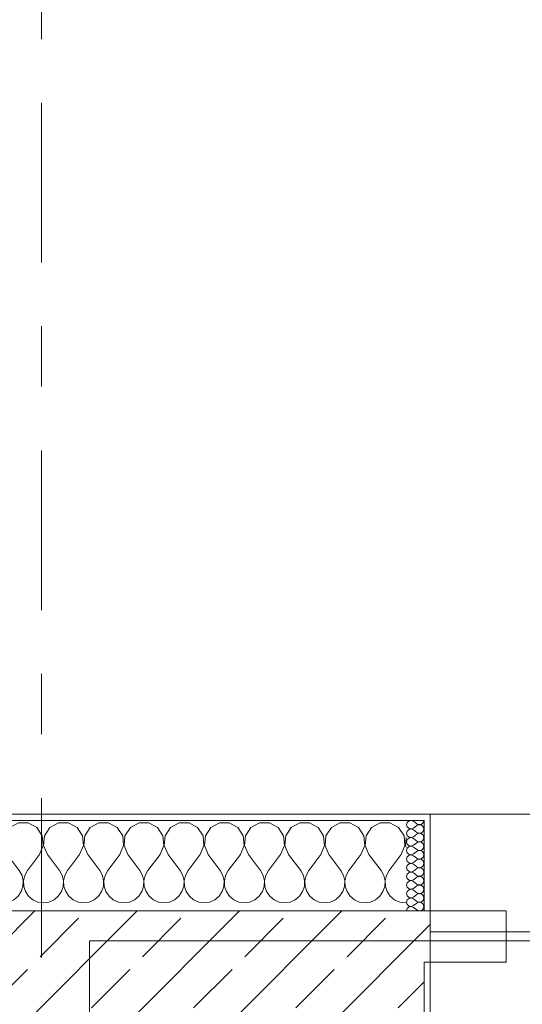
# Model space of a CAD drawing. Header units: metres. Extents: x -3.6 to 84.5, y -11 to 16.8.
# Tile 61 of 225: x 11.3 to 12.1, y 13.5 to 15.2. Entities that reach past the tile are written whole.
import ezdxf

# ---------------------------------------------------------------- set-up
doc = ezdxf.new("R2010")
doc.units = ezdxf.units.M
doc.header["$MEASUREMENT"] = 0
doc.linetypes.add('Strichlinie doppelt', pattern=[0.546806, 0.264583, -0.105833, 0.070556, -0.105833])
for name, color, linetype in [('451 - Universal.Achsen Raster', 7, 'Continuous'), ('604 - Struktur.Wand Aussen', 7, 'Continuous'), ('610 - Struktur.Treppe_ Rampe', 7, 'Continuous'), ('613 - Struktur.Fassade', 7, 'Continuous')]:
    doc.layers.add(name, color=color, linetype=linetype)
pattern_1 = [(0, (0, 0), (0, 0.08660254), [0, -0.05]), (0, (0.025, 0.0433), (0, 0.08660254), [0, -0.05])]

# ---------------------------------------------------------------- blocks, each defined once
blk = doc.blocks.new('*X17')
at = {"layer": '604 - Struktur.Wand Aussen', "color": 7, "linetype": 'Continuous', "lineweight": 5}
for p, q in [((10.7748, 13.8407), (10.76, 13.8407)), ((10.7891, 13.833), (10.7748, 13.8407)), ((10.7981, 13.8195), (10.7891, 13.833)), ((10.8109, 13.833), (10.8019, 13.8195)), ((10.8252, 13.8407), (10.8109, 13.833)), ((10.8415, 13.8407), (10.8252, 13.8407)), ((10.8558, 13.833), (10.8415, 13.8407)), ((10.8648, 13.8195), (10.8558, 13.833)), ((10.8776, 13.833), (10.8686, 13.8195)), ((10.8919, 13.8407), (10.8776, 13.833)), ((10.9081, 13.8407), (10.8919, 13.8407)), ((10.9224, 13.833), (10.9081, 13.8407)), ((10.9314, 13.8195), (10.9224, 13.833)), ((10.9442, 13.833), (10.9352, 13.8195)), ((10.9585, 13.8407), (10.9442, 13.833)), ((10.9748, 13.8407), (10.9585, 13.8407)), ((10.9891, 13.833), (10.9748, 13.8407)), ((10.9981, 13.8195), (10.9891, 13.833)), ((11.0109, 13.833), (11.0019, 13.8195)), ((11.0252, 13.8407), (11.0109, 13.833)), ((11.0415, 13.8407), (11.0252, 13.8407)), ((11.0558, 13.833), (11.0415, 13.8407)), ((11.0648, 13.8195), (11.0558, 13.833)), ((11.0776, 13.833), (11.0686, 13.8195)), ((11.0919, 13.8407), (11.0776, 13.833)), ((11.1081, 13.8407), (11.0919, 13.8407)), ((11.1224, 13.833), (11.1081, 13.8407)), ((11.1314, 13.8195), (11.1224, 13.833)), ((11.1442, 13.833), (11.1352, 13.8195)), ((11.1585, 13.8407), (11.1442, 13.833)), ((11.1748, 13.8407), (11.1585, 13.8407)), ((11.1891, 13.833), (11.1748, 13.8407)), ((11.1981, 13.8195), (11.1891, 13.833)), ((11.2109, 13.833), (11.2019, 13.8195)), ((11.2252, 13.8407), (11.2109, 13.833)), ((11.2415, 13.8407), (11.2252, 13.8407)), ((11.2558, 13.833), (11.2415, 13.8407)), ((11.2648, 13.8195), (11.2558, 13.833)), ((11.2776, 13.833), (11.2686, 13.8195)), ((11.2919, 13.8407), (11.2776, 13.833)), ((11.3081, 13.8407), (11.2919, 13.8407)), ((11.3224, 13.833), (11.3081, 13.8407)), ((11.3314, 13.8195), (11.3224, 13.833)), ((11.3442, 13.833), (11.3352, 13.8195)), ((11.3585, 13.8407), (11.3442, 13.833)), ((11.3748, 13.8407), (11.3585, 13.8407)), ((11.3891, 13.833), (11.3748, 13.8407)), ((11.3981, 13.8195), (11.3891, 13.833)), ((11.4109, 13.833), (11.4019, 13.8195)), ((11.4252, 13.8407), (11.4109, 13.833)), ((11.4415, 13.8407), (11.4252, 13.8407)), ((11.4558, 13.833), (11.4415, 13.8407)), ((11.4648, 13.8195), (11.4558, 13.833)), ((11.4776, 13.833), (11.4686, 13.8195)), ((11.4919, 13.8407), (11.4776, 13.833)), ((11.5081, 13.8407), (11.4919, 13.8407)), ((11.5224, 13.833), (11.5081, 13.8407)), ((11.5314, 13.8195), (11.5224, 13.833)), ((11.5442, 13.833), (11.5352, 13.8195)), ((11.5585, 13.8407), (11.5442, 13.833)), ((11.5748, 13.8407), (11.5585, 13.8407)), ((11.5891, 13.833), (11.5748, 13.8407)), ((11.5981, 13.8195), (11.5891, 13.833)), ((11.6109, 13.833), (11.6019, 13.8195)), ((11.6252, 13.8407), (11.6109, 13.833)), ((11.6415, 13.8407), (11.6252, 13.8407)), ((11.6558, 13.833), (11.6415, 13.8407)), ((11.6648, 13.8195), (11.6558, 13.833)), ((11.6776, 13.833), (11.6686, 13.8195)), ((11.6919, 13.8407), (11.6776, 13.833)), ((11.7081, 13.8407), (11.6919, 13.8407)), ((11.7224, 13.833), (11.7081, 13.8407)), ((11.7314, 13.8195), (11.7224, 13.833)), ((11.7442, 13.833), (11.7352, 13.8195)), ((11.7585, 13.8407), (11.7442, 13.833)), ((11.7748, 13.8407), (11.7585, 13.8407)), ((11.7891, 13.833), (11.7748, 13.8407)), ((11.7981, 13.8195), (11.7891, 13.833)), ((11.8109, 13.833), (11.8019, 13.8195)), ((11.8252, 13.8407), (11.8109, 13.833)), ((11.8415, 13.8407), (11.8252, 13.8407)), ((11.8558, 13.833), (11.8415, 13.8407)), ((11.8648, 13.8195), (11.8558, 13.833)), ((11.8776, 13.833), (11.8686, 13.8195)), ((11.8919, 13.8407), (11.8776, 13.833)), ((11.9081, 13.8407), (11.8919, 13.8407)), ((11.9224, 13.833), (11.9081, 13.8407)), ((11.9314, 13.8195), (11.9224, 13.833)), ((10.7996, 13.8033), (10.7981, 13.8195)), ((10.8019, 13.8195), (10.8004, 13.8033)), ((10.8663, 13.8033), (10.8648, 13.8195)), ((10.8686, 13.8195), (10.867, 13.8033)), ((10.933, 13.8033), (10.9314, 13.8195)), ((10.9352, 13.8195), (10.9337, 13.8033)), ((10.9996, 13.8033), (10.9981, 13.8195)), ((11.0019, 13.8195), (11.0004, 13.8033)), ((11.0663, 13.8033), (11.0648, 13.8195)), ((11.0686, 13.8195), (11.067, 13.8033)), ((11.133, 13.8033), (11.1314, 13.8195)), ((11.1352, 13.8195), (11.1337, 13.8033)), ((11.1996, 13.8033), (11.1981, 13.8195)), ((11.2019, 13.8195), (11.2004, 13.8033)), ((11.2663, 13.8033), (11.2648, 13.8195)), ((11.2686, 13.8195), (11.267, 13.8033)), ((11.333, 13.8033), (11.3314, 13.8195)), ((11.3352, 13.8195), (11.3337, 13.8033)), ((11.3996, 13.8033), (11.3981, 13.8195)), ((11.4019, 13.8195), (11.4004, 13.8033)), ((11.4663, 13.8033), (11.4648, 13.8195)), ((11.4686, 13.8195), (11.467, 13.8033)), ((11.533, 13.8033), (11.5314, 13.8195)), ((11.5352, 13.8195), (11.5337, 13.8033)), ((11.5996, 13.8033), (11.5981, 13.8195)), ((11.6019, 13.8195), (11.6004, 13.8033)), ((11.6663, 13.8033), (11.6648, 13.8195)), ((11.6686, 13.8195), (11.667, 13.8033)), ((11.733, 13.8033), (11.7314, 13.8195)), ((11.7352, 13.8195), (11.7337, 13.8033)), ((11.7996, 13.8033), (11.7981, 13.8195)), ((11.8019, 13.8195), (11.8004, 13.8033)), ((11.8663, 13.8033), (11.8648, 13.8195)), ((11.8686, 13.8195), (11.867, 13.8033)), ((11.933, 13.8033), (11.9314, 13.8195)), ((11.935, 13.8167), (11.9337, 13.8033)), ((10.7933, 13.7883), (10.7996, 13.8033)), ((10.8004, 13.8033), (10.8067, 13.7883)), ((10.86, 13.7883), (10.8663, 13.8033)), ((10.867, 13.8033), (10.8733, 13.7883)), ((10.9267, 13.7883), (10.933, 13.8033)), ((10.9337, 13.8033), (10.94, 13.7883)), ((10.9933, 13.7883), (10.9996, 13.8033)), ((11.0004, 13.8033), (11.0067, 13.7883)), ((11.06, 13.7883), (11.0663, 13.8033)), ((11.067, 13.8033), (11.0733, 13.7883)), ((11.1267, 13.7883), (11.133, 13.8033)), ((11.1337, 13.8033), (11.14, 13.7883)), ((11.1933, 13.7883), (11.1996, 13.8033)), ((11.2004, 13.8033), (11.2067, 13.7883)), ((11.26, 13.7883), (11.2663, 13.8033)), ((11.267, 13.8033), (11.2733, 13.7883)), ((11.3267, 13.7883), (11.333, 13.8033)), ((11.3337, 13.8033), (11.34, 13.7883)), ((11.3933, 13.7883), (11.3996, 13.8033)), ((11.4004, 13.8033), (11.4067, 13.7883)), ((11.46, 13.7883), (11.4663, 13.8033)), ((11.467, 13.8033), (11.4733, 13.7883)), ((11.5267, 13.7883), (11.533, 13.8033)), ((11.5337, 13.8033), (11.54, 13.7883)), ((11.5933, 13.7883), (11.5996, 13.8033)), ((11.6004, 13.8033), (11.6067, 13.7883)), ((11.66, 13.7883), (11.6663, 13.8033)), ((11.667, 13.8033), (11.6733, 13.7883)), ((11.7267, 13.7883), (11.733, 13.8033)), ((11.7337, 13.8033), (11.74, 13.7883)), ((11.7933, 13.7883), (11.7996, 13.8033)), ((11.8004, 13.8033), (11.8067, 13.7883)), ((11.86, 13.7883), (11.8663, 13.8033)), ((11.867, 13.8033), (11.8733, 13.7883)), ((11.9267, 13.7883), (11.933, 13.8033)), ((11.9337, 13.8033), (11.935, 13.8003)), ((10.7933, 13.7883), (10.7733, 13.7617)), ((10.8067, 13.7883), (10.8267, 13.7617)), ((10.86, 13.7883), (10.84, 13.7617)), ((10.8733, 13.7883), (10.8933, 13.7617)), ((10.9267, 13.7883), (10.9067, 13.7617)), ((10.94, 13.7883), (10.96, 13.7617)), ((10.9933, 13.7883), (10.9733, 13.7617)), ((11.0067, 13.7883), (11.0267, 13.7617)), ((11.06, 13.7883), (11.04, 13.7617)), ((11.0733, 13.7883), (11.0933, 13.7617)), ((11.1267, 13.7883), (11.1067, 13.7617)), ((11.14, 13.7883), (11.16, 13.7617)), ((11.1933, 13.7883), (11.1733, 13.7617)), ((11.2067, 13.7883), (11.2267, 13.7617)), ((11.26, 13.7883), (11.24, 13.7617)), ((11.2733, 13.7883), (11.2933, 13.7617)), ((11.3267, 13.7883), (11.3067, 13.7617)), ((11.34, 13.7883), (11.36, 13.7617)), ((11.3933, 13.7883), (11.3733, 13.7617)), ((11.4067, 13.7883), (11.4267, 13.7617)), ((11.46, 13.7883), (11.44, 13.7617)), ((11.4733, 13.7883), (11.4933, 13.7617)), ((11.5267, 13.7883), (11.5067, 13.7617)), ((11.54, 13.7883), (11.56, 13.7617)), ((11.5933, 13.7883), (11.5733, 13.7617)), ((11.6067, 13.7883), (11.6267, 13.7617)), ((11.66, 13.7883), (11.64, 13.7617)), ((11.6733, 13.7883), (11.6933, 13.7617)), ((11.7267, 13.7883), (11.7067, 13.7617)), ((11.74, 13.7883), (11.76, 13.7617)), ((11.7933, 13.7883), (11.7733, 13.7617)), ((11.8067, 13.7883), (11.8267, 13.7617)), ((11.86, 13.7883), (11.84, 13.7617)), ((11.8733, 13.7883), (11.8933, 13.7617)), ((11.9267, 13.7883), (11.9067, 13.7617)), ((10.7645, 13.7536), (10.76, 13.7617)), ((10.7665, 13.7447), (10.7645, 13.7536)), ((10.7689, 13.7536), (10.7668, 13.7447)), ((10.7733, 13.7617), (10.7689, 13.7536)), ((10.8311, 13.7536), (10.8267, 13.7617)), ((10.8332, 13.7447), (10.8311, 13.7536)), ((10.8355, 13.7536), (10.8335, 13.7447)), ((10.84, 13.7617), (10.8355, 13.7536)), ((10.8978, 13.7536), (10.8933, 13.7617)), ((10.8999, 13.7447), (10.8978, 13.7536)), ((10.9022, 13.7536), (10.9001, 13.7447)), ((10.9067, 13.7617), (10.9022, 13.7536)), ((10.9645, 13.7536), (10.96, 13.7617)), ((10.9665, 13.7447), (10.9645, 13.7536)), ((10.9689, 13.7536), (10.9668, 13.7447)), ((10.9733, 13.7617), (10.9689, 13.7536)), ((11.0311, 13.7536), (11.0267, 13.7617)), ((11.0332, 13.7447), (11.0311, 13.7536)), ((11.0355, 13.7536), (11.0335, 13.7447)), ((11.04, 13.7617), (11.0355, 13.7536)), ((11.0978, 13.7536), (11.0933, 13.7617)), ((11.0999, 13.7447), (11.0978, 13.7536)), ((11.1022, 13.7536), (11.1001, 13.7447)), ((11.1067, 13.7617), (11.1022, 13.7536)), ((11.1645, 13.7536), (11.16, 13.7617)), ((11.1665, 13.7447), (11.1645, 13.7536)), ((11.1689, 13.7536), (11.1668, 13.7447)), ((11.1733, 13.7617), (11.1689, 13.7536)), ((11.2311, 13.7536), (11.2267, 13.7617)), ((11.2332, 13.7447), (11.2311, 13.7536)), ((11.2355, 13.7536), (11.2335, 13.7447)), ((11.24, 13.7617), (11.2355, 13.7536)), ((11.2978, 13.7536), (11.2933, 13.7617)), ((11.2999, 13.7447), (11.2978, 13.7536)), ((11.3022, 13.7536), (11.3001, 13.7447)), ((11.3067, 13.7617), (11.3022, 13.7536)), ((11.3645, 13.7536), (11.36, 13.7617)), ((11.3665, 13.7447), (11.3645, 13.7536)), ((11.3689, 13.7536), (11.3668, 13.7447)), ((11.3733, 13.7617), (11.3689, 13.7536)), ((11.4311, 13.7536), (11.4267, 13.7617)), ((11.4332, 13.7447), (11.4311, 13.7536)), ((11.4355, 13.7536), (11.4335, 13.7447)), ((11.44, 13.7617), (11.4355, 13.7536)), ((11.4978, 13.7536), (11.4933, 13.7617)), ((11.4999, 13.7447), (11.4978, 13.7536)), ((11.5022, 13.7536), (11.5001, 13.7447)), ((11.5067, 13.7617), (11.5022, 13.7536)), ((11.5645, 13.7536), (11.56, 13.7617)), ((11.5665, 13.7447), (11.5645, 13.7536)), ((11.5689, 13.7536), (11.5668, 13.7447)), ((11.5733, 13.7617), (11.5689, 13.7536)), ((11.6311, 13.7536), (11.6267, 13.7617)), ((11.6332, 13.7447), (11.6311, 13.7536)), ((11.6355, 13.7536), (11.6335, 13.7447)), ((11.64, 13.7617), (11.6355, 13.7536)), ((11.6978, 13.7536), (11.6933, 13.7617)), ((11.6999, 13.7447), (11.6978, 13.7536)), ((11.7022, 13.7536), (11.7001, 13.7447)), ((11.7067, 13.7617), (11.7022, 13.7536)), ((11.7645, 13.7536), (11.76, 13.7617)), ((11.7665, 13.7447), (11.7645, 13.7536)), ((11.7689, 13.7536), (11.7668, 13.7447)), ((11.7733, 13.7617), (11.7689, 13.7536)), ((11.8311, 13.7536), (11.8267, 13.7617)), ((11.8332, 13.7447), (11.8311, 13.7536)), ((11.8355, 13.7536), (11.8335, 13.7447)), ((11.84, 13.7617), (11.8355, 13.7536)), ((11.8978, 13.7536), (11.8933, 13.7617)), ((11.8999, 13.7447), (11.8978, 13.7536)), ((11.9022, 13.7536), (11.9001, 13.7447)), ((11.9067, 13.7617), (11.9022, 13.7536)), ((10.7631, 13.7268), (10.7661, 13.7355)), ((10.7661, 13.7355), (10.7665, 13.7447)), ((10.7668, 13.7447), (10.7672, 13.7355)), ((10.7672, 13.7355), (10.7702, 13.7268)), ((10.8298, 13.7268), (10.8328, 13.7355)), ((10.8328, 13.7355), (10.8332, 13.7447)), ((10.8335, 13.7447), (10.8339, 13.7355)), ((10.8339, 13.7355), (10.8369, 13.7268)), ((10.8965, 13.7268), (10.8994, 13.7355)), ((10.8994, 13.7355), (10.8999, 13.7447)), ((10.9001, 13.7447), (10.9006, 13.7355)), ((10.9006, 13.7355), (10.9035, 13.7268)), ((10.9631, 13.7268), (10.9661, 13.7355)), ((10.9661, 13.7355), (10.9665, 13.7447)), ((10.9668, 13.7447), (10.9672, 13.7355)), ((10.9672, 13.7355), (10.9702, 13.7268)), ((11.0298, 13.7268), (11.0328, 13.7355)), ((11.0328, 13.7355), (11.0332, 13.7447)), ((11.0335, 13.7447), (11.0339, 13.7355)), ((11.0339, 13.7355), (11.0369, 13.7268)), ((11.0965, 13.7268), (11.0994, 13.7355)), ((11.0994, 13.7355), (11.0999, 13.7447)), ((11.1001, 13.7447), (11.1006, 13.7355)), ((11.1006, 13.7355), (11.1035, 13.7268)), ((11.1631, 13.7268), (11.1661, 13.7355)), ((11.1661, 13.7355), (11.1665, 13.7447)), ((11.1668, 13.7447), (11.1672, 13.7355)), ((11.1672, 13.7355), (11.1702, 13.7268)), ((11.2298, 13.7268), (11.2328, 13.7355)), ((11.2328, 13.7355), (11.2332, 13.7447)), ((11.2335, 13.7447), (11.2339, 13.7355)), ((11.2339, 13.7355), (11.2369, 13.7268)), ((11.2965, 13.7268), (11.2994, 13.7355)), ((11.2994, 13.7355), (11.2999, 13.7447)), ((11.3001, 13.7447), (11.3006, 13.7355)), ((11.3006, 13.7355), (11.3035, 13.7268)), ((11.3631, 13.7268), (11.3661, 13.7355)), ((11.3661, 13.7355), (11.3665, 13.7447)), ((11.3668, 13.7447), (11.3672, 13.7355)), ((11.3672, 13.7355), (11.3702, 13.7268)), ((11.4298, 13.7268), (11.4328, 13.7355)), ((11.4328, 13.7355), (11.4332, 13.7447)), ((11.4335, 13.7447), (11.4339, 13.7355)), ((11.4339, 13.7355), (11.4369, 13.7268)), ((11.4965, 13.7268), (11.4994, 13.7355)), ((11.4994, 13.7355), (11.4999, 13.7447)), ((11.5001, 13.7447), (11.5006, 13.7355)), ((11.5006, 13.7355), (11.5035, 13.7268)), ((11.5631, 13.7268), (11.5661, 13.7355)), ((11.5661, 13.7355), (11.5665, 13.7447)), ((11.5668, 13.7447), (11.5672, 13.7355)), ((11.5672, 13.7355), (11.5702, 13.7268)), ((11.6298, 13.7268), (11.6328, 13.7355)), ((11.6328, 13.7355), (11.6332, 13.7447)), ((11.6335, 13.7447), (11.6339, 13.7355)), ((11.6339, 13.7355), (11.6369, 13.7268)), ((11.6965, 13.7268), (11.6994, 13.7355)), ((11.6994, 13.7355), (11.6999, 13.7447)), ((11.7001, 13.7447), (11.7006, 13.7355)), ((11.7006, 13.7355), (11.7035, 13.7268)), ((11.7631, 13.7268), (11.7661, 13.7355)), ((11.7661, 13.7355), (11.7665, 13.7447)), ((11.7668, 13.7447), (11.7672, 13.7355)), ((11.7672, 13.7355), (11.7702, 13.7268)), ((11.8298, 13.7268), (11.8328, 13.7355)), ((11.8328, 13.7355), (11.8332, 13.7447)), ((11.8335, 13.7447), (11.8339, 13.7355)), ((11.8339, 13.7355), (11.8369, 13.7268)), ((11.8965, 13.7268), (11.8994, 13.7355)), ((11.8994, 13.7355), (11.8999, 13.7447)), ((11.9001, 13.7447), (11.9006, 13.7355)), ((11.9006, 13.7355), (11.9035, 13.7268)), ((10.76, 13.7222), (10.7631, 13.7268)), ((10.7702, 13.7268), (10.7754, 13.7192)), ((10.7754, 13.7192), (10.7825, 13.7133)), ((10.7825, 13.7133), (10.7909, 13.7096)), ((10.8091, 13.7096), (10.8175, 13.7133)), ((10.8175, 13.7133), (10.8246, 13.7192)), ((10.8246, 13.7192), (10.8298, 13.7268)), ((10.8369, 13.7268), (10.8421, 13.7192)), ((10.8421, 13.7192), (10.8491, 13.7133)), ((10.8491, 13.7133), (10.8576, 13.7096)), ((10.8758, 13.7096), (10.8842, 13.7133)), ((10.8842, 13.7133), (10.8913, 13.7192)), ((10.8913, 13.7192), (10.8965, 13.7268)), ((10.9035, 13.7268), (10.9087, 13.7192)), ((10.9087, 13.7192), (10.9158, 13.7133)), ((10.9158, 13.7133), (10.9242, 13.7096)), ((10.9424, 13.7096), (10.9509, 13.7133)), ((10.9509, 13.7133), (10.9579, 13.7192)), ((10.9579, 13.7192), (10.9631, 13.7268)), ((10.9702, 13.7268), (10.9754, 13.7192)), ((10.9754, 13.7192), (10.9825, 13.7133)), ((10.9825, 13.7133), (10.9909, 13.7096)), ((11.0091, 13.7096), (11.0175, 13.7133)), ((11.0175, 13.7133), (11.0246, 13.7192)), ((11.0246, 13.7192), (11.0298, 13.7268)), ((11.0369, 13.7268), (11.0421, 13.7192)), ((11.0421, 13.7192), (11.0491, 13.7133)), ((11.0491, 13.7133), (11.0576, 13.7096)), ((11.0758, 13.7096), (11.0842, 13.7133)), ((11.0842, 13.7133), (11.0913, 13.7192)), ((11.0913, 13.7192), (11.0965, 13.7268)), ((11.1035, 13.7268), (11.1087, 13.7192)), ((11.1087, 13.7192), (11.1158, 13.7133)), ((11.1158, 13.7133), (11.1242, 13.7096)), ((11.1424, 13.7096), (11.1509, 13.7133)), ((11.1509, 13.7133), (11.1579, 13.7192)), ((11.1579, 13.7192), (11.1631, 13.7268)), ((11.1702, 13.7268), (11.1754, 13.7192)), ((11.1754, 13.7192), (11.1825, 13.7133)), ((11.1825, 13.7133), (11.1909, 13.7096)), ((11.2091, 13.7096), (11.2175, 13.7133)), ((11.2175, 13.7133), (11.2246, 13.7192)), ((11.2246, 13.7192), (11.2298, 13.7268)), ((11.2369, 13.7268), (11.2421, 13.7192)), ((11.2421, 13.7192), (11.2491, 13.7133)), ((11.2491, 13.7133), (11.2576, 13.7096)), ((11.2758, 13.7096), (11.2842, 13.7133)), ((11.2842, 13.7133), (11.2913, 13.7192)), ((11.2913, 13.7192), (11.2965, 13.7268)), ((11.3035, 13.7268), (11.3087, 13.7192)), ((11.3087, 13.7192), (11.3158, 13.7133)), ((11.3158, 13.7133), (11.3242, 13.7096)), ((11.3424, 13.7096), (11.3509, 13.7133)), ((11.3509, 13.7133), (11.3579, 13.7192)), ((11.3579, 13.7192), (11.3631, 13.7268)), ((11.3702, 13.7268), (11.3754, 13.7192)), ((11.3754, 13.7192), (11.3825, 13.7133)), ((11.3825, 13.7133), (11.3909, 13.7096)), ((11.4091, 13.7096), (11.4175, 13.7133)), ((11.4175, 13.7133), (11.4246, 13.7192)), ((11.4246, 13.7192), (11.4298, 13.7268)), ((11.4369, 13.7268), (11.4421, 13.7192)), ((11.4421, 13.7192), (11.4491, 13.7133)), ((11.4491, 13.7133), (11.4576, 13.7096)), ((11.4758, 13.7096), (11.4842, 13.7133)), ((11.4842, 13.7133), (11.4913, 13.7192)), ((11.4913, 13.7192), (11.4965, 13.7268)), ((11.5035, 13.7268), (11.5087, 13.7192)), ((11.5087, 13.7192), (11.5158, 13.7133)), ((11.5158, 13.7133), (11.5242, 13.7096)), ((11.5424, 13.7096), (11.5509, 13.7133)), ((11.5509, 13.7133), (11.5579, 13.7192)), ((11.5579, 13.7192), (11.5631, 13.7268)), ((11.5702, 13.7268), (11.5754, 13.7192)), ((11.5754, 13.7192), (11.5825, 13.7133)), ((11.5825, 13.7133), (11.5909, 13.7096)), ((11.6091, 13.7096), (11.6175, 13.7133)), ((11.6175, 13.7133), (11.6246, 13.7192)), ((11.6246, 13.7192), (11.6298, 13.7268)), ((11.6369, 13.7268), (11.6421, 13.7192)), ((11.6421, 13.7192), (11.6491, 13.7133)), ((11.6491, 13.7133), (11.6576, 13.7096)), ((11.6758, 13.7096), (11.6842, 13.7133)), ((11.6842, 13.7133), (11.6913, 13.7192)), ((11.6913, 13.7192), (11.6965, 13.7268)), ((11.7035, 13.7268), (11.7087, 13.7192)), ((11.7087, 13.7192), (11.7158, 13.7133)), ((11.7158, 13.7133), (11.7242, 13.7096)), ((11.7424, 13.7096), (11.7509, 13.7133)), ((11.7509, 13.7133), (11.7579, 13.7192)), ((11.7579, 13.7192), (11.7631, 13.7268)), ((11.7702, 13.7268), (11.7754, 13.7192)), ((11.7754, 13.7192), (11.7825, 13.7133)), ((11.7825, 13.7133), (11.7909, 13.7096)), ((11.8091, 13.7096), (11.8175, 13.7133)), ((11.8175, 13.7133), (11.8246, 13.7192)), ((11.8246, 13.7192), (11.8298, 13.7268)), ((11.8369, 13.7268), (11.8421, 13.7192)), ((11.8421, 13.7192), (11.8491, 13.7133)), ((11.8491, 13.7133), (11.8576, 13.7096)), ((11.8758, 13.7096), (11.8842, 13.7133)), ((11.8842, 13.7133), (11.8913, 13.7192)), ((11.8913, 13.7192), (11.8965, 13.7268)), ((11.9035, 13.7268), (11.9087, 13.7192)), ((11.9087, 13.7192), (11.9158, 13.7133)), ((11.9158, 13.7133), (11.9242, 13.7096)), ((10.7909, 13.7096), (10.8, 13.7083)), ((10.8, 13.7083), (10.8091, 13.7096)), ((10.8576, 13.7096), (10.8667, 13.7083)), ((10.8667, 13.7083), (10.8758, 13.7096)), ((10.9242, 13.7096), (10.9333, 13.7083)), ((10.9333, 13.7083), (10.9424, 13.7096)), ((10.9909, 13.7096), (11, 13.7083)), ((11, 13.7083), (11.0091, 13.7096)), ((11.0576, 13.7096), (11.0667, 13.7083)), ((11.0667, 13.7083), (11.0758, 13.7096)), ((11.1242, 13.7096), (11.1333, 13.7083)), ((11.1333, 13.7083), (11.1424, 13.7096)), ((11.1909, 13.7096), (11.2, 13.7083)), ((11.2, 13.7083), (11.2091, 13.7096)), ((11.2576, 13.7096), (11.2667, 13.7083)), ((11.2667, 13.7083), (11.2758, 13.7096)), ((11.3242, 13.7096), (11.3333, 13.7083)), ((11.3333, 13.7083), (11.3424, 13.7096)), ((11.3909, 13.7096), (11.4, 13.7083)), ((11.4, 13.7083), (11.4091, 13.7096)), ((11.4576, 13.7096), (11.4667, 13.7083)), ((11.4667, 13.7083), (11.4758, 13.7096)), ((11.5242, 13.7096), (11.5333, 13.7083)), ((11.5333, 13.7083), (11.5424, 13.7096)), ((11.5909, 13.7096), (11.6, 13.7083)), ((11.6, 13.7083), (11.6091, 13.7096)), ((11.6576, 13.7096), (11.6667, 13.7083)), ((11.6667, 13.7083), (11.6758, 13.7096)), ((11.7242, 13.7096), (11.7333, 13.7083)), ((11.7333, 13.7083), (11.7424, 13.7096)), ((11.7909, 13.7096), (11.8, 13.7083)), ((11.8, 13.7083), (11.8091, 13.7096)), ((11.8576, 13.7096), (11.8667, 13.7083)), ((11.8667, 13.7083), (11.8758, 13.7096)), ((11.9242, 13.7096), (11.9333, 13.7083)), ((11.9333, 13.7083), (11.935, 13.7086))]:
    blk.add_line(p, q, dxfattribs=at)
blk = doc.blocks.new('*X65')
at = {"layer": '604 - Struktur.Wand Aussen', "color": 7, "linetype": 'Continuous', "lineweight": 5}
for p, q in [((11.9397, 13.8442), (11.9368, 13.8416)), ((11.9435, 13.845), (11.9397, 13.8442)), ((11.9471, 13.8436), (11.9435, 13.845)), ((11.964, 13.843), (11.9643, 13.845)), ((11.9368, 13.8416), (11.9357, 13.8379)), ((11.9357, 13.8379), (11.9368, 13.8341)), ((11.9368, 13.8273), (11.9357, 13.8236)), ((11.9368, 13.8341), (11.9397, 13.8315)), ((11.9397, 13.83), (11.9368, 13.8273)), ((11.9397, 13.8315), (11.9435, 13.8307)), ((11.9435, 13.8307), (11.9397, 13.83)), ((11.9435, 13.8307), (11.9471, 13.8321)), ((11.9471, 13.8293), (11.9435, 13.8307)), ((11.9471, 13.8436), (11.9528, 13.8393)), ((11.9471, 13.8321), (11.9528, 13.8364)), ((11.9471, 13.8293), (11.9528, 13.825)), ((11.9528, 13.8393), (11.9546, 13.8383)), ((11.9546, 13.8374), (11.9528, 13.8364)), ((11.9546, 13.8383), (11.9565, 13.8379)), ((11.9565, 13.8378), (11.9546, 13.8374)), ((11.9565, 13.8379), (11.9585, 13.838)), ((11.9585, 13.8377), (11.9565, 13.8378)), ((11.9585, 13.838), (11.9603, 13.8386)), ((11.9603, 13.8371), (11.9585, 13.8377)), ((11.9603, 13.8386), (11.962, 13.8397)), ((11.962, 13.836), (11.9603, 13.8371)), ((11.962, 13.8397), (11.9632, 13.8412)), ((11.9632, 13.8345), (11.962, 13.836)), ((11.9632, 13.8412), (11.964, 13.843)), ((11.964, 13.8327), (11.9632, 13.8345)), ((11.9632, 13.827), (11.964, 13.8288)), ((11.9643, 13.8307), (11.964, 13.8327)), ((11.964, 13.8288), (11.9643, 13.8307)), ((11.9357, 13.8236), (11.9368, 13.8198)), ((11.9368, 13.813), (11.9357, 13.8093)), ((11.9368, 13.8198), (11.9397, 13.8172)), ((11.9397, 13.8157), (11.9368, 13.813)), ((11.9397, 13.8172), (11.9435, 13.8165)), ((11.9435, 13.8164), (11.9397, 13.8157)), ((11.9435, 13.8165), (11.9471, 13.8179)), ((11.9471, 13.815), (11.9435, 13.8164)), ((11.9471, 13.8179), (11.9528, 13.8221)), ((11.9471, 13.815), (11.9528, 13.8107)), ((11.9528, 13.825), (11.9546, 13.824)), ((11.9546, 13.8231), (11.9528, 13.8221)), ((11.9546, 13.824), (11.9565, 13.8236)), ((11.9565, 13.8235), (11.9546, 13.8231)), ((11.9565, 13.8236), (11.9585, 13.8237)), ((11.9585, 13.8234), (11.9565, 13.8235)), ((11.9585, 13.8237), (11.9603, 13.8243)), ((11.9603, 13.8228), (11.9585, 13.8234)), ((11.9603, 13.8243), (11.962, 13.8254)), ((11.962, 13.8217), (11.9603, 13.8228)), ((11.9603, 13.81), (11.962, 13.8112)), ((11.962, 13.8254), (11.9632, 13.827)), ((11.9632, 13.8202), (11.962, 13.8217)), ((11.962, 13.8112), (11.9632, 13.8127)), ((11.964, 13.8184), (11.9632, 13.8202)), ((11.9632, 13.8127), (11.964, 13.8145)), ((11.9643, 13.8164), (11.964, 13.8184)), ((11.964, 13.8145), (11.9643, 13.8164)), ((11.9357, 13.8093), (11.9368, 13.8055)), ((11.9368, 13.7988), (11.9357, 13.795)), ((11.9357, 13.795), (11.9368, 13.7912)), ((11.9368, 13.8055), (11.9397, 13.8029)), ((11.9397, 13.8014), (11.9368, 13.7988)), ((11.9397, 13.8029), (11.9435, 13.8022)), ((11.9435, 13.8021), (11.9397, 13.8014)), ((11.9435, 13.8022), (11.9471, 13.8036)), ((11.9471, 13.8007), (11.9435, 13.8021)), ((11.9471, 13.8036), (11.9528, 13.8079)), ((11.9471, 13.8007), (11.9528, 13.7964)), ((11.9528, 13.8107), (11.9546, 13.8098)), ((11.9546, 13.8088), (11.9528, 13.8079)), ((11.9528, 13.7964), (11.9546, 13.7955)), ((11.9546, 13.8098), (11.9565, 13.8093)), ((11.9565, 13.8093), (11.9546, 13.8088)), ((11.9546, 13.7955), (11.9565, 13.795)), ((11.9565, 13.795), (11.9546, 13.7945)), ((11.9565, 13.8093), (11.9585, 13.8094)), ((11.9585, 13.8092), (11.9565, 13.8093)), ((11.9565, 13.795), (11.9585, 13.7951)), ((11.9585, 13.7949), (11.9565, 13.795)), ((11.9585, 13.8094), (11.9603, 13.81)), ((11.9603, 13.8085), (11.9585, 13.8092)), ((11.9585, 13.7951), (11.9603, 13.7958)), ((11.9603, 13.7942), (11.9585, 13.7949)), ((11.962, 13.8074), (11.9603, 13.8085)), ((11.9603, 13.7958), (11.962, 13.7969)), ((11.9632, 13.8059), (11.962, 13.8074)), ((11.962, 13.7969), (11.9632, 13.7984)), ((11.964, 13.8041), (11.9632, 13.8059)), ((11.9632, 13.7984), (11.964, 13.8002)), ((11.9643, 13.8021), (11.964, 13.8041)), ((11.964, 13.8002), (11.9643, 13.8021)), ((11.9368, 13.7845), (11.9357, 13.7807)), ((11.9357, 13.7807), (11.9368, 13.777)), ((11.9368, 13.7912), (11.9397, 13.7886)), ((11.9397, 13.7871), (11.9368, 13.7845)), ((11.9397, 13.7886), (11.9435, 13.7879)), ((11.9435, 13.7878), (11.9397, 13.7871)), ((11.9435, 13.7879), (11.9471, 13.7893)), ((11.9471, 13.7864), (11.9435, 13.7878)), ((11.9471, 13.7893), (11.9528, 13.7936)), ((11.9471, 13.7864), (11.9528, 13.7821)), ((11.9471, 13.775), (11.9528, 13.7793)), ((11.9546, 13.7945), (11.9528, 13.7936)), ((11.9528, 13.7821), (11.9546, 13.7812)), ((11.9546, 13.7802), (11.9528, 13.7793)), ((11.9546, 13.7812), (11.9565, 13.7807)), ((11.9565, 13.7807), (11.9546, 13.7802)), ((11.9565, 13.7807), (11.9585, 13.7808)), ((11.9585, 13.7806), (11.9565, 13.7807)), ((11.9585, 13.7808), (11.9603, 13.7815)), ((11.9603, 13.78), (11.9585, 13.7806)), ((11.962, 13.7931), (11.9603, 13.7942)), ((11.9603, 13.7815), (11.962, 13.7826)), ((11.962, 13.7788), (11.9603, 13.78)), ((11.9632, 13.7916), (11.962, 13.7931)), ((11.962, 13.7826), (11.9632, 13.7841)), ((11.9632, 13.7773), (11.962, 13.7788)), ((11.964, 13.7898), (11.9632, 13.7916)), ((11.9632, 13.7841), (11.964, 13.7859)), ((11.9643, 13.7879), (11.964, 13.7898)), ((11.964, 13.7859), (11.9643, 13.7879)), ((11.9368, 13.7702), (11.9357, 13.7664)), ((11.9357, 13.7664), (11.9368, 13.7627)), ((11.9368, 13.777), (11.9397, 13.7743)), ((11.9397, 13.7728), (11.9368, 13.7702)), ((11.9368, 13.7627), (11.9397, 13.76)), ((11.9397, 13.7743), (11.9435, 13.7736)), ((11.9435, 13.7735), (11.9397, 13.7728)), ((11.9435, 13.7736), (11.9471, 13.775)), ((11.9471, 13.7721), (11.9435, 13.7735)), ((11.9471, 13.7721), (11.9528, 13.7679)), ((11.9471, 13.7607), (11.9528, 13.765)), ((11.9528, 13.7679), (11.9546, 13.7669)), ((11.9546, 13.766), (11.9528, 13.765)), ((11.9546, 13.7669), (11.9565, 13.7665)), ((11.9565, 13.7664), (11.9546, 13.766)), ((11.9565, 13.7665), (11.9585, 13.7666)), ((11.9585, 13.7663), (11.9565, 13.7664)), ((11.9585, 13.7666), (11.9603, 13.7672)), ((11.9603, 13.7657), (11.9585, 13.7663)), ((11.9603, 13.7672), (11.962, 13.7683)), ((11.962, 13.7646), (11.9603, 13.7657)), ((11.962, 13.7683), (11.9632, 13.7698)), ((11.9632, 13.763), (11.962, 13.7646)), ((11.964, 13.7755), (11.9632, 13.7773)), ((11.9632, 13.7698), (11.964, 13.7716)), ((11.964, 13.7612), (11.9632, 13.763)), ((11.9643, 13.7736), (11.964, 13.7755)), ((11.964, 13.7716), (11.9643, 13.7736)), ((11.9368, 13.7559), (11.9357, 13.7521)), ((11.9357, 13.7521), (11.9368, 13.7484)), ((11.9397, 13.7585), (11.9368, 13.7559)), ((11.9368, 13.7484), (11.9397, 13.7458)), ((11.9397, 13.76), (11.9435, 13.7593)), ((11.9435, 13.7593), (11.9397, 13.7585)), ((11.9397, 13.7458), (11.9435, 13.745)), ((11.9435, 13.7593), (11.9471, 13.7607)), ((11.9471, 13.7579), (11.9435, 13.7593)), ((11.9435, 13.745), (11.9471, 13.7464)), ((11.9471, 13.7579), (11.9528, 13.7536)), ((11.9471, 13.7464), (11.9528, 13.7507)), ((11.9528, 13.7536), (11.9546, 13.7526)), ((11.9546, 13.7517), (11.9528, 13.7507)), ((11.9546, 13.7526), (11.9565, 13.7522)), ((11.9565, 13.7521), (11.9546, 13.7517)), ((11.9565, 13.7522), (11.9585, 13.7523)), ((11.9585, 13.752), (11.9565, 13.7521)), ((11.9585, 13.7523), (11.9603, 13.7529)), ((11.9603, 13.7514), (11.9585, 13.752)), ((11.9603, 13.7529), (11.962, 13.754)), ((11.962, 13.7503), (11.9603, 13.7514)), ((11.962, 13.754), (11.9632, 13.7555)), ((11.9632, 13.7488), (11.962, 13.7503)), ((11.9632, 13.7555), (11.964, 13.7573)), ((11.964, 13.747), (11.9632, 13.7488)), ((11.9643, 13.7593), (11.964, 13.7612)), ((11.964, 13.7573), (11.9643, 13.7593)), ((11.9643, 13.745), (11.964, 13.747)), ((11.9368, 13.7416), (11.9357, 13.7379)), ((11.9357, 13.7379), (11.9368, 13.7341)), ((11.9397, 13.7442), (11.9368, 13.7416)), ((11.9368, 13.7341), (11.9397, 13.7315)), ((11.9397, 13.73), (11.9368, 13.7273)), ((11.9435, 13.745), (11.9397, 13.7442)), ((11.9397, 13.7315), (11.9435, 13.7307)), ((11.9435, 13.7307), (11.9397, 13.73)), ((11.9471, 13.7436), (11.9435, 13.745)), ((11.9435, 13.7307), (11.9471, 13.7321)), ((11.9471, 13.7293), (11.9435, 13.7307)), ((11.9471, 13.7436), (11.9528, 13.7393)), ((11.9471, 13.7321), (11.9528, 13.7364)), ((11.9528, 13.7393), (11.9546, 13.7383)), ((11.9546, 13.7374), (11.9528, 13.7364)), ((11.9546, 13.7383), (11.9565, 13.7379)), ((11.9565, 13.7378), (11.9546, 13.7374)), ((11.9565, 13.7379), (11.9585, 13.738)), ((11.9585, 13.7377), (11.9565, 13.7378)), ((11.9585, 13.738), (11.9603, 13.7386)), ((11.9603, 13.7371), (11.9585, 13.7377)), ((11.9603, 13.7386), (11.962, 13.7397)), ((11.962, 13.736), (11.9603, 13.7371)), ((11.962, 13.7397), (11.9632, 13.7412)), ((11.9632, 13.7345), (11.962, 13.736)), ((11.9632, 13.7412), (11.964, 13.743)), ((11.964, 13.7327), (11.9632, 13.7345)), ((11.964, 13.743), (11.9643, 13.745)), ((11.9643, 13.7307), (11.964, 13.7327)), ((11.964, 13.7288), (11.9643, 13.7307)), ((11.9368, 13.7273), (11.9357, 13.7236)), ((11.9357, 13.7236), (11.9368, 13.7198)), ((11.9368, 13.713), (11.9357, 13.7093)), ((11.9368, 13.7198), (11.9397, 13.7172)), ((11.9397, 13.7157), (11.9368, 13.713)), ((11.9397, 13.7172), (11.9435, 13.7165)), ((11.9435, 13.7164), (11.9397, 13.7157)), ((11.9435, 13.7165), (11.9471, 13.7179)), ((11.9471, 13.715), (11.9435, 13.7164)), ((11.9471, 13.7293), (11.9528, 13.725)), ((11.9471, 13.7179), (11.9528, 13.7221)), ((11.9471, 13.715), (11.9528, 13.7107)), ((11.9528, 13.725), (11.9546, 13.724)), ((11.9546, 13.7231), (11.9528, 13.7221)), ((11.9546, 13.724), (11.9565, 13.7236)), ((11.9565, 13.7235), (11.9546, 13.7231)), ((11.9565, 13.7236), (11.9585, 13.7237)), ((11.9585, 13.7234), (11.9565, 13.7235)), ((11.9585, 13.7237), (11.9603, 13.7243)), ((11.9603, 13.7228), (11.9585, 13.7234)), ((11.9603, 13.7243), (11.962, 13.7254)), ((11.962, 13.7217), (11.9603, 13.7228)), ((11.962, 13.7254), (11.9632, 13.727)), ((11.9632, 13.7202), (11.962, 13.7217)), ((11.9632, 13.727), (11.964, 13.7288)), ((11.964, 13.7184), (11.9632, 13.7202)), ((11.9632, 13.7127), (11.964, 13.7145)), ((11.9643, 13.7164), (11.964, 13.7184)), ((11.964, 13.7145), (11.9643, 13.7164)), ((11.9357, 13.7093), (11.9368, 13.7055)), ((11.9368, 13.6988), (11.9357, 13.695)), ((11.9368, 13.7055), (11.9397, 13.7029)), ((11.9397, 13.7014), (11.9368, 13.6988)), ((11.9397, 13.7029), (11.9435, 13.7022)), ((11.9435, 13.7021), (11.9397, 13.7014)), ((11.9435, 13.7022), (11.9471, 13.7036)), ((11.9471, 13.7007), (11.9435, 13.7021)), ((11.9471, 13.7036), (11.9528, 13.7079)), ((11.9471, 13.7007), (11.9528, 13.6964)), ((11.9528, 13.7107), (11.9546, 13.7098)), ((11.9546, 13.7088), (11.9528, 13.7079)), ((11.9546, 13.7098), (11.9565, 13.7093)), ((11.9565, 13.7093), (11.9546, 13.7088)), ((11.9565, 13.7093), (11.9585, 13.7094)), ((11.9585, 13.7092), (11.9565, 13.7093)), ((11.9585, 13.7094), (11.9603, 13.71)), ((11.9603, 13.7085), (11.9585, 13.7092)), ((11.9603, 13.71), (11.962, 13.7112)), ((11.962, 13.7074), (11.9603, 13.7085)), ((11.9603, 13.6958), (11.962, 13.6969)), ((11.962, 13.7112), (11.9632, 13.7127)), ((11.9632, 13.7059), (11.962, 13.7074)), ((11.962, 13.6969), (11.9632, 13.6984)), ((11.964, 13.7041), (11.9632, 13.7059)), ((11.9632, 13.6984), (11.964, 13.7002)), ((11.9643, 13.7021), (11.964, 13.7041)), ((11.964, 13.7002), (11.9643, 13.7021)), ((11.9528, 13.6964), (11.9546, 13.6955)), ((11.9546, 13.6955), (11.9565, 13.695)), ((11.9565, 13.695), (11.9585, 13.6951)), ((11.9585, 13.6951), (11.9603, 13.6958))]:
    blk.add_line(p, q, dxfattribs=at)

msp = doc.modelspace()

# ---------------------------------------------------------------- hatches: boundary and pattern name
at = {"layer": '604 - Struktur.Wand Aussen', "linetype": 'Continuous', "lineweight": 0, "true_color": 0x000000}
h = msp.add_hatch(dxfattribs=at)
h.set_pattern_fill('Verputz_0001', color=18, style=0, pattern_type=2)
h.set_pattern_definition(pattern_1)
h.paths.add_polyline_path([(10.73, 13.845), (11.965, 13.845), (11.965, 13.855), (10.73, 13.855)])
h = msp.add_hatch(dxfattribs=at)
h.set_pattern_fill('Verputz_0001', color=18, style=0, pattern_type=2)
h.set_pattern_definition(pattern_1)
h.paths.add_polyline_path([(11.965, 13.855), (11.965, 13.695), (11.975, 13.695), (11.975, 13.855)])
h = msp.add_hatch(dxfattribs=at)
h.set_pattern_fill('Beton__Stahlbeton_0001', color=18, style=0, pattern_type=2)
h.set_pattern_definition([(45, (0, 0), (-0.0848528, 0.0848528), []), (45, (-0.04243, 0.04243), (-0.0848528, 0.0848528), [0.09, -0.03])])
h.paths.add_polyline_path([(10.72, 13.575), (10.72, 13.505), (10.73, 13.505), (10.73, 13.455), (11.965, 13.455), (11.965, 13.61), (11.975, 13.61), (11.975, 13.695), (10.76, 13.695), (10.76, 13.575), (10.73, 13.575)])
h = msp.add_hatch(dxfattribs=at)
h.set_pattern_fill('Gips_0001', color=18, style=0, pattern_type=2)
h.set_pattern_definition([(45, (0, 0), (-0.01767767, 0.01767767), [0, -0.025])])
h.paths.add_polyline_path([(11.965, 13.445), (11.975, 13.445), (11.975, 13.61), (11.965, 13.61)])

# ---------------------------------------------------------------- linework, layer by layer
at = {"layer": '451 - Universal.Achsen Raster', "color": 160, "linetype": 'Strichlinie doppelt', "lineweight": 9, "true_color": 0x3232ff}
msp.add_line((11.33, -10.585), (11.33, 16.355), dxfattribs=at)
at = {"layer": '604 - Struktur.Wand Aussen', "color": 7, "linetype": 'Continuous', "lineweight": 5}
for p, q in [((11.935, 13.845), (10.76, 13.845)), ((11.935, 13.845), (11.965, 13.845)), ((11.965, 13.855), (11.975, 13.855)), ((11.965, 13.695), (11.965, 13.845)), ((11.965, 13.845), (11.965, 13.695)), ((11.975, 13.855), (11.975, 13.845)), ((11.975, 13.845), (11.975, 13.705)), ((11.975, 13.705), (11.975, 13.695)), ((11.935, 13.695), (11.965, 13.695)), ((11.965, 13.695), (11.975, 13.695)), ((11.965, 13.61), (11.975, 13.61)), ((11.975, 13.61), (11.975, 13.455))]:
    msp.add_line(p, q, dxfattribs=at)
at = {"layer": '604 - Struktur.Wand Aussen', "color": 7, "linetype": 'Continuous', "lineweight": 13}
for p, q in [((14.273, 13.855), (11.975, 13.855)), ((11.935, 13.695), (10.76, 13.695)), ((11.975, 13.695), (11.975, 13.61)), ((11.965, 13.455), (11.965, 13.61))]:
    msp.add_line(p, q, dxfattribs=at)
at = {"layer": '604 - Struktur.Wand Aussen', "color": 7, "linetype": 'Continuous', "lineweight": 5, "flags": 128}
msp.add_lwpolyline([(11.965, 13.855), (10.73, 13.855)], dxfattribs=at)
at = {"layer": '610 - Struktur.Treppe_ Rampe', "color": 7, "linetype": 'Continuous', "lineweight": 18}
for p, q in [((14.84, 13.645), (11.41, 13.645)), ((11.41, 13.645), (11.41, 12.025))]:
    msp.add_line(p, q, dxfattribs=at)
at = {"layer": '610 - Struktur.Treppe_ Rampe', "color": 7, "linetype": 'Continuous', "lineweight": 13}
for p, q in [((11.41, 13.645), (11.41, 12.025)), ((14.84, 13.645), (11.41, 13.645))]:
    msp.add_line(p, q, dxfattribs=at)
at = {"layer": '613 - Struktur.Fassade', "color": 7, "linetype": 'Continuous', "lineweight": 13}
msp.add_line((12.5775, 13.66), (11.975, 13.66), dxfattribs=at)
at = {"layer": '613 - Struktur.Fassade', "color": 7, "linetype": 'Continuous', "lineweight": 13, "flags": 128}
msp.add_lwpolyline([(11.975, 13.695), (12.101, 13.695), (12.101, 13.61), (11.975, 13.61)], close=True, dxfattribs=at)

# ---------------------------------------------------------------- block references
at = {"layer": '604 - Struktur.Wand Aussen', "color": 7, "lineweight": 18}
for name in ['*X65', '*X17']:
    msp.add_blockref(name, (0, 0), dxfattribs=at)

doc.saveas('drawing.dxf')
